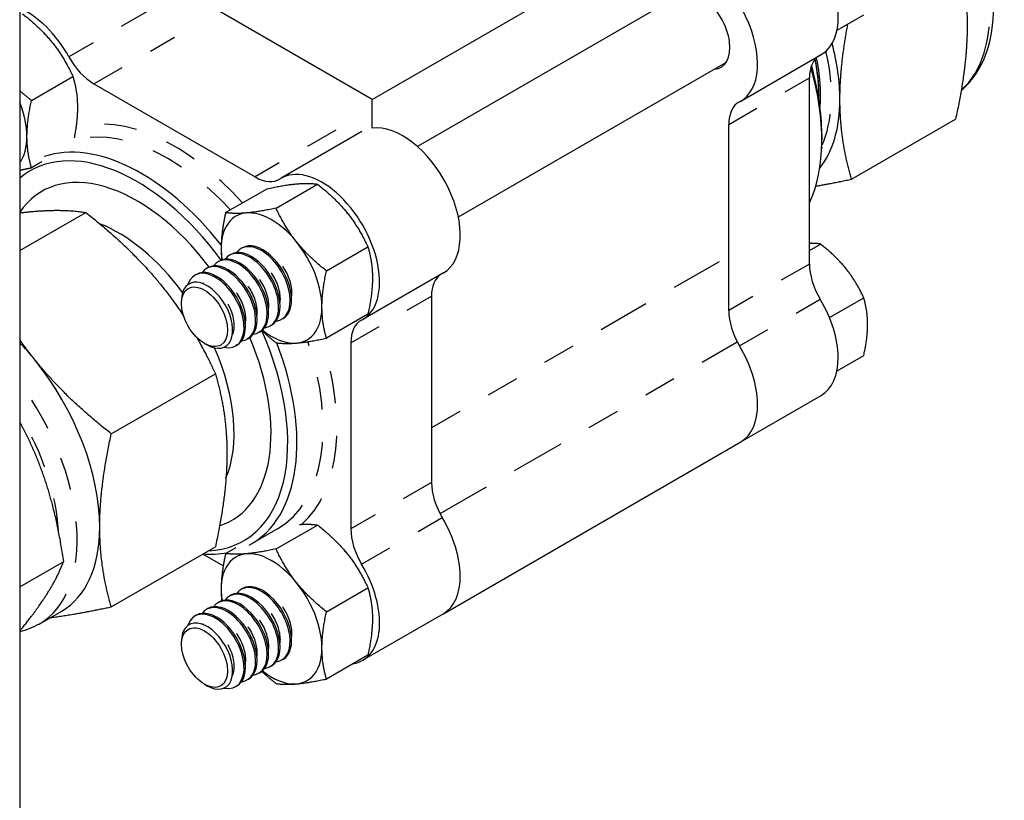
# Model space of a CAD drawing. Header units: inches. Extents: x 3 to 360, y 8 to 227.
# Tile 32 of 98: x 80.3 to 83.32, y 109.5 to 111.89. Entities that reach past the tile are written whole.
import ezdxf

# ---------------------------------------------------------------- set-up
doc = ezdxf.new("R2010")
doc.units = ezdxf.units.IN
doc.header["$LTSCALE"] = 10.666667
doc.header["$MEASUREMENT"] = 0
doc.linetypes.add('DOUBLE_DASH_DOUBLE_DOT', pattern=[0.74, 0.24, -0.06, 0.24, -0.06, 0.01, -0.06, 0.01, -0.06])
doc.layers.get('0').update_dxf_attribs({"lineweight": 25})
doc.layers.add('PHANTOM', color=7, linetype='DOUBLE_DASH_DOUBLE_DOT', lineweight=25)

msp = doc.modelspace()

# ---------------------------------------------------------------- linework, layer by layer
for p, q in [((80.2954, 118.5269), (80.2954, 107.9383)), ((81.3773, 111.6447), (82.1516, 112.0918)), ((81.3773, 111.6447), (80.6586, 112.0596)), ((82.338, 111.9748), (81.5162, 111.5004)), ((82.8032, 111.8575), (82.8852, 111.9048)), ((82.5077, 111.6397), (82.7551, 111.7826)), ((82.463, 111.7583), (81.6412, 111.2839)), ((80.3316, 111.6417), (80.4588, 111.7151)), ((80.5233, 111.6928), (81.0176, 111.4074)), ((82.7185, 111.1402), (82.7185, 111.7109)), ((81.3773, 111.5569), (81.3773, 111.6447)), ((82.7478, 111.6579), (82.7478, 111.6568)), ((82.8478, 111.4003), (83.167, 111.5847)), ((81.3455, 111.5461), (81.098, 111.4032)), ((82.471, 110.9973), (82.471, 111.568)), ((82.7565, 111.5373), (82.7565, 111.521)), ((80.3634, 111.4538), (80.3316, 111.4354)), ((80.9273, 111.2978), (81.0544, 111.3712)), ((81.082, 111.3116), (81.2092, 111.385)), ((80.2954, 111.1815), (80.4981, 111.2985)), ((80.9789, 111.1901), (80.9744, 111.1876)), ((81.2367, 111.1191), (81.3639, 111.1926)), ((82.7185, 111.1819), (82.7526, 111.2016)), ((80.9082, 111.1493), (80.9037, 111.1467)), ((80.9435, 111.1697), (80.9391, 111.1671)), ((80.8728, 111.1289), (80.8684, 111.1263)), ((80.8374, 111.1085), (80.833, 111.1059)), ((81.5955, 111.1131), (81.348, 110.9702)), ((80.7917, 111.0193), (80.7917, 111.0284)), ((81.5589, 111.0414), (81.5589, 110.4706)), ((82.78, 110.9759), (82.8852, 111.0367)), ((81.1039, 110.9736), (81.0994, 110.9711)), ((81.3639, 110.9863), (81.2367, 110.9128)), ((81.0685, 110.9532), (81.0641, 110.9506)), ((80.9978, 110.9124), (80.9934, 110.9098)), ((81.0332, 110.9328), (81.0287, 110.9302)), ((80.8624, 110.8969), (80.8703, 110.8923)), ((80.9624, 110.892), (80.958, 110.8894)), ((81.3114, 110.8985), (81.3114, 110.3278)), ((82.8032, 110.8124), (82.8852, 110.8597)), ((80.5765, 110.6194), (80.8958, 110.8037)), ((82.5077, 110.5946), (82.7551, 110.7375)), ((81.5955, 110.068), (82.5077, 110.5946)), ((81.082, 110.2665), (81.2092, 110.3399)), ((81.0867, 110.3286), (81.0063, 110.2822)), ((80.5765, 110.089), (80.8958, 110.2734)), ((80.9199, 110.2145), (80.8569, 110.2509)), ((80.9273, 110.2527), (80.9591, 110.271)), ((80.2954, 110.1501), (80.4305, 110.2281)), ((80.9435, 110.1246), (80.9391, 110.122)), ((80.9789, 110.145), (80.9744, 110.1424)), ((81.2367, 110.074), (81.3639, 110.1474)), ((80.9082, 110.1042), (80.9037, 110.1016)), ((80.3552, 110.0362), (80.4245, 110.0762)), ((80.8374, 110.0633), (80.833, 110.0608)), ((80.8728, 110.0838), (80.8684, 110.0812)), ((81.5955, 110.068), (81.348, 109.9251)), ((80.7917, 109.9742), (80.7917, 109.9833)), ((81.3639, 109.9411), (81.2367, 109.8677)), ((81.1039, 109.9285), (81.0994, 109.9259)), ((81.0332, 109.8877), (81.0287, 109.8851)), ((81.0685, 109.9081), (81.0641, 109.9055)), ((80.8624, 109.8518), (80.8703, 109.8472)), ((80.9978, 109.8673), (80.9934, 109.8647)), ((80.9624, 109.8468), (80.958, 109.8443))]:
    msp.add_line(p, q)
for centre, major_axis, start_param, end_param in [((82.6301, 111.9991), (0.125, -0.2165), 0, 3.141593), ((82.3827, 111.8563), (0.125, -0.2165), 6.255828, 9.194917), ((82.3827, 111.8563), (-0.065, 0.1126), 2.863346, 6.561432), ((80.3179, 111.7093), (0.125, -0.2165), 1.543439, 2.483986), ((82.4145, 111.8746), (-0.2812, 0.4871), 3.926991, 4.276886), ((80.5233, 111.8152), (0.075, -0.1299), 4.685032, 5.497787), ((82.8246, 111.6497), (-0.075, 0.1299), 0.044677, 0.785398), ((82.3925, 111.8619), (-0.2512, 0.4352), 3.900507, 4.185004), ((82.3934, 111.8625), (-0.2506, 0.4341), 3.926991, 4.18367), ((82.3982, 111.8652), (0.2506, -0.4341), 0.690077, 1.0461), ((82.2792, 111.7965), (0.3375, -0.5846), 0.383818, 1.162632), ((82.2933, 111.8047), (-0.3275, 0.5672), 3.926991, 4.29792), ((80.1631, 111.6199), (0.1094, -0.1894), 0.241155, 1.329641), ((82.5771, 111.5068), (-0.075, 0.1299), 6.255828, 7.068583), ((82.4145, 111.8746), (0.2812, -0.4871), 0.218657, 0.785398), ((81.4705, 111.3296), (-0.125, 0.2165), 3.141593, 6.053325), ((80.6547, 110.8586), (-0.3275, 0.5672), 4.90363, 6.385798), ((80.6688, 110.8668), (-0.3375, 0.5846), 4.959248, 6.171626), ((80.6688, 110.8668), (-0.3375, 0.5846), 0.100009, 0.11321), ((81.223, 111.1867), (-0.125, 0.2165), 3.114235, 6.310543), ((80.6547, 110.8586), (-0.2913, 0.5046), 4.928154, 6.557328), ((81.0176, 111.5299), (0.075, -0.1299), 5.497787, 6.310543), ((81.0681, 111.0973), (0.1094, -0.1894), 5.315709, 10.392254), ((80.598, 110.8259), (-0.2512, 0.4352), 4.909446, 5.659687), ((81.0414, 111.0819), (0.0625, -0.1083), 0, 3.141593), ((81.0016, 111.0589), (-0.0625, 0.1083), 2.891507, 6.533271), ((81.006, 111.0614), (0.0625, -0.1083), 0, 3.141593), ((81.0369, 111.0793), (-0.0625, 0.1083), 2.891507, 6.533271), ((80.9662, 111.0385), (-0.0625, 0.1083), 2.891507, 6.533271), ((80.9707, 111.041), (0.0625, -0.1083), 0, 3.141593), ((80.8955, 110.9977), (-0.0625, 0.1083), 2.6621, 6.762678), ((80.8999, 111.0002), (0.0625, -0.1083), 0, 3.141593), ((80.9309, 111.0181), (-0.0625, 0.1083), 2.891507, 6.533271), ((80.9353, 111.0206), (0.0625, -0.1083), 0, 3.141593), ((82.8246, 111.0789), (-0.075, 0.1299), 0.785398, 1.598154), ((81.665, 110.9802), (-0.075, 0.1299), 0.044677, 0.785398), ((80.8703, 110.9831), (0.0556, -0.0962), 5.497787, 10.210176), ((82.6301, 110.954), (0.125, -0.2165), 0, 1.598154), ((82.5771, 110.936), (0.075, -0.1299), 3.926991, 4.739746), ((81.4175, 110.8373), (-0.075, 0.1299), 6.255828, 7.068583), ((80.6547, 110.8586), (0.3275, -0.5672), 5.991787, 7.662071), ((80.6547, 110.8586), (0.2913, -0.5046), 6.162188, 7.638217), ((80.1433, 110.5633), (0.2812, -0.4871), 1.832596, 1.963716), ((80.598, 110.8259), (-0.2512, 0.4352), 3.550279, 4.515332), ((80.6688, 110.8668), (0.3375, -0.5846), 6.262652, 7.58405), ((82.3827, 110.8111), (0.125, -0.2165), 0, 1.598154), ((82.3827, 110.8111), (0.125, -0.2165), 0, 1.598154), ((80.1433, 110.5633), (0.2812, -0.4871), 0.785398, 1.832596), ((81.665, 110.4094), (-0.075, 0.1299), 0.785398, 1.598154), ((81.4705, 110.2845), (0.125, -0.2165), 0, 1.598154), ((81.4705, 110.2845), (0.125, -0.2165), 0, 1.598154), ((80.1433, 110.5633), (0.2812, -0.4871), 0, 0.785398), ((81.4175, 110.2665), (0.075, -0.1299), 3.926991, 4.739746), ((80.6688, 110.8668), (0.3375, -0.5846), 5.905342, 6.079524), ((81.0681, 110.0522), (0.1094, -0.1894), 5.315709, 10.392254), ((81.223, 110.1416), (0.125, -0.2165), 6.064524, 7.881339), ((81.0369, 110.0342), (-0.0625, 0.1083), 2.891507, 6.533271), ((81.0414, 110.0367), (0.0625, -0.1083), 0, 3.141593), ((80.9707, 109.9959), (0.0625, -0.1083), 0, 3.141593), ((81.0016, 110.0138), (-0.0625, 0.1083), 2.891507, 6.533271), ((81.006, 110.0163), (0.0625, -0.1083), 0, 3.141593), ((80.9309, 109.973), (-0.0625, 0.1083), 2.891507, 6.533271), ((80.9353, 109.9755), (0.0625, -0.1083), 0, 3.141593), ((80.9662, 109.9934), (-0.0625, 0.1083), 2.891507, 6.533271), ((80.8955, 109.9525), (-0.0625, 0.1083), 2.6621, 6.762678), ((80.8999, 109.9551), (0.0625, -0.1083), 0, 3.141593), ((80.8703, 109.9379), (0.0556, -0.0962), 5.497787, 10.210176)]:
    msp.add_ellipse(centre, major_axis=major_axis, ratio=0.57735, start_param=start_param, end_param=end_param)
for centre in [(80.8624, 110.9785), (80.8624, 109.9334)]:
    msp.add_ellipse(centre, major_axis=(-0.05, 0.0866), ratio=0.57735)
msp.add_open_spline([(83.1843, 111.6729), (83.2022, 111.6876), (83.2179, 111.7052), (83.2523, 111.7575), (83.267, 111.7957), (83.2843, 111.8832), (83.2858, 111.9334), (83.275, 112.039), (83.2624, 112.0946), (83.2246, 112.2051), (83.1995, 112.2599), (83.1394, 112.3637), (83.1044, 112.4126), (83.0278, 112.5), (82.9862, 112.5384), (82.8997, 112.6007), (82.8549, 112.6246), (82.7664, 112.6541), (82.7226, 112.66), (82.6497, 112.6521), (82.6196, 112.6426), (82.5928, 112.6271)], degree=3, knots=[5.592558, 5.592558, 5.592558, 5.592558, 5.779356, 5.779356, 6.081182, 6.081182, 6.408692, 6.408692, 6.740747, 6.740747, 7.070889, 7.070889, 7.400112, 7.400112, 7.730274, 7.730274, 8.062335, 8.062335, 8.389561, 8.389561, 8.63938, 8.63938, 8.63938, 8.63938])
for points, weights in [([(83.167, 112.115), (83.2026, 111.9934), (83.2026, 111.8703)], [1, 1.0379548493, 1]), ([(80.3041, 111.9076), (80.4072, 111.8262), (80.4588, 111.7151)], [1, 1.15470053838, 1]), ([(82.8122, 111.645), (82.8122, 111.7483), (82.8367, 111.8768)], [1, 1.0316797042, 1.01047532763]), ([(83.2026, 111.8703), (83.2026, 111.7473), (83.167, 111.5847)], [1, 1.0379548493, 1]), ([(80.4588, 111.7151), (80.483, 111.6321), (80.4625, 111.5269)], [1, 1.1440803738, 1.01978218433]), ([(80.3316, 111.6417), (80.312, 111.6571), (80.2954, 111.6722)], [1, 1.02609270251, 1.04338350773]), ([(80.3316, 111.4354), (80.3058, 111.5237), (80.3316, 111.6417)], [1, 1.15470053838, 1]), ([(82.8478, 111.4003), (82.8122, 111.5219), (82.8122, 111.645)], [1, 1.0379548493, 1]), ([(80.2954, 111.4283), (80.312, 111.4313), (80.3316, 111.4354)], [1.04338350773, 1.0260927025, 1]), ([(82.7378, 111.379), (82.7875, 111.3876), (82.8478, 111.4003)], [1.01842839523, 1.0157495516, 1]), ([(81.0544, 111.3712), (81.1576, 111.393), (81.2092, 111.385)], [1, 1.15470053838, 1]), ([(81.2092, 111.385), (81.3123, 111.3037), (81.3639, 111.1926)], [1, 1.15470053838, 1]), ([(80.2954, 111.2971), (80.3158, 111.2996), (80.3347, 111.3013)], [1.0120935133, 1.00754768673, 1]), ([(80.3347, 111.3013), (80.427, 111.3095), (80.4981, 111.2985)], [1, 1.0379548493, 1]), ([(81.082, 111.3116), (80.9788, 111.2898), (80.9273, 111.2978)], [1, 1.15470053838, 1]), ([(81.2367, 111.1191), (81.1336, 111.2005), (81.082, 111.3116)], [1, 1.15470053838, 1]), ([(80.4981, 111.2985), (80.6402, 111.1864), (80.7324, 111.0716)], [1, 1.0379548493, 1]), ([(80.9273, 111.2978), (80.9089, 111.2137), (80.9152, 111.1525)], [1, 1.10546874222, 1.06712860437]), ([(81.3639, 111.1926), (81.3897, 111.1043), (81.3639, 110.9863)], [1, 1.15470053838, 1]), ([(82.7526, 111.2016), (82.7368, 111.204), (82.7185, 111.2036)], [1, 1.05025136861, 1.06782484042]), ([(82.8852, 111.0367), (82.841, 111.1319), (82.7526, 111.2016)], [1, 1.15455095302, 1]), ([(81.2367, 110.9128), (81.2109, 111.0011), (81.2367, 111.1191)], [1, 1.15470053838, 1]), ([(80.7324, 111.0716), (80.7674, 111.0281), (80.7983, 110.981)], [1, 1.0140421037, 1.01769393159]), ([(82.8971, 110.955), (82.8971, 110.9961), (82.8852, 111.0367)], [1, 1.03802697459, 1]), ([(82.8852, 110.8597), (82.8971, 110.914), (82.8971, 110.955)], [1, 1.03802697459, 1]), ([(80.3421, 110.8463), (80.3177, 110.8766), (80.2954, 110.9086)], [1, 1.00976422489, 1.01450458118]), ([(80.8382, 110.9157), (80.868, 110.8635), (80.8958, 110.8037)], [1.01791545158, 1.01448815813, 1]), ([(81.0384, 110.9363), (81.058, 110.9179), (81.082, 110.899)], [1.05090289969, 1.03212073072, 1]), ([(81.082, 110.899), (81.1336, 110.891), (81.2367, 110.9128)], [1, 1.15470053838, 1]), ([(80.5765, 110.6194), (80.4344, 110.7314), (80.3421, 110.8463)], [1, 1.0379548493, 1]), ([(80.8958, 110.8037), (80.9313, 110.6821), (80.9313, 110.559)], [1, 1.0379548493, 1]), ([(80.3556, 110.5271), (80.3301, 110.5929), (80.2954, 110.6565)], [1, 1.01889855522, 1.01897709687]), ([(80.541, 110.3337), (80.541, 110.4568), (80.5765, 110.6194)], [1, 1.0379548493, 1]), ([(80.9313, 110.559), (80.9313, 110.436), (80.8958, 110.2734)], [1, 1.0379548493, 1]), ([(80.4305, 110.2281), (80.4059, 110.3973), (80.3556, 110.5271)], [1, 1.0379548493, 1]), ([(80.5765, 110.089), (80.541, 110.2106), (80.541, 110.3337)], [1, 1.0379548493, 1]), ([(81.1539, 110.3416), (81.1846, 110.3437), (81.2092, 110.3399)], [1.07627537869, 1.06823198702, 1]), ([(81.2092, 110.3399), (81.3123, 110.2586), (81.3639, 110.1474)], [1, 1.15470053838, 1]), ([(80.9273, 110.2527), (80.9089, 110.1686), (80.9152, 110.1074)], [1, 1.10546874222, 1.06712860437]), ([(81.082, 110.2665), (80.9788, 110.2447), (80.9273, 110.2527)], [1, 1.15470053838, 1]), ([(81.2367, 110.074), (81.1336, 110.1554), (81.082, 110.2665)], [1, 1.15470053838, 1]), ([(80.3556, 110.0931), (80.4059, 110.1647), (80.4305, 110.2281)], [1, 1.0379548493, 1]), ([(81.3639, 110.1474), (81.3897, 110.0592), (81.3639, 109.9411)], [1, 1.15470053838, 1]), ([(80.2954, 110.0144), (80.3301, 110.0568), (80.3556, 110.0931)], [1.01897709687, 1.01889855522, 1]), ([(80.3895, 110.056), (80.4673, 110.0659), (80.5765, 110.089)], [1.01375847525, 1.02892942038, 1]), ([(81.2367, 109.8677), (81.2109, 109.956), (81.2367, 110.074)], [1, 1.15470053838, 1]), ([(81.0384, 109.8912), (81.058, 109.8728), (81.082, 109.8539)], [1.05090289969, 1.03212073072, 1]), ([(81.082, 109.8539), (81.1336, 109.8459), (81.2367, 109.8677)], [1, 1.15470053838, 1])]:
    msp.add_rational_spline(points, weights, degree=2)
for points in [[(82.7559, 111.4933), (82.7567, 111.4948), (82.7575, 111.4964), (82.7583, 111.498)], [(80.3552, 110.0362), (80.3367, 110.0255), (80.3165, 110.0176), (80.2954, 110.0127)]]:
    msp.add_open_spline(points, degree=3)
at = {"layer": 'PHANTOM', "ltscale": 0.017357}
for p, q in [((80.6938, 111.9184), (80.4463, 111.7755)), ((80.5233, 111.6928), (80.7708, 111.8356)), ((82.471, 111.568), (82.7185, 111.7109)), ((81.2651, 111.5503), (81.0176, 111.4074)), ((82.7185, 111.1402), (82.471, 110.9973)), ((81.3114, 110.8985), (81.5589, 111.0414)), ((82.5042, 110.8892), (82.7517, 111.0321)), ((81.5589, 110.4706), (81.3114, 110.3278)), ((81.3445, 110.2197), (81.592, 110.3626))]:
    msp.add_line(p, q, dxfattribs=at)
at = {"layer": 'PHANTOM', "ltscale": 0.062141}
msp.add_line((82.4413, 111.1473), (81.5589, 110.6378), dxfattribs=at)
at = {"layer": 'PHANTOM', "ltscale": 0.064204}
msp.add_line((81.5851, 110.3749), (82.4967, 110.9013), dxfattribs=at)
at = {"layer": 'PHANTOM', "ltscale": 0.084973}
msp.add_ellipse((82.8741, 112.14), major_axis=(0.2812, -0.4871), ratio=0.57735, start_param=0.109362, end_param=3.141593, dxfattribs=at)
at = {"layer": 'PHANTOM', "ltscale": 0.018466}
msp.add_ellipse((82.4104, 111.8723), major_axis=(0.2656, -0.4601), ratio=0.57735, start_param=0.384099, end_param=1.084775, dxfattribs=at)
at = {"layer": 'PHANTOM', "ltscale": 0.038033}
msp.add_ellipse((80.7705, 110.9254), major_axis=(-0.3525, 0.6105), ratio=0.57735, start_param=5.065871, end_param=6.150309, dxfattribs=at)
at = {"layer": 'PHANTOM', "ltscale": 0.036574}
msp.add_ellipse((80.7492, 110.9132), major_axis=(-0.3375, 0.5846), ratio=0.57735, start_param=5.08232, end_param=6.171626, dxfattribs=at)
at = {"layer": 'PHANTOM', "ltscale": 0.009305}
for centre in [(81.0613, 111.0933), (81.0259, 111.0729), (80.9552, 111.0321), (80.9905, 111.0525), (80.9198, 111.0117), (81.0613, 110.0482), (80.9905, 110.0074), (81.0259, 110.0278), (80.9552, 109.987), (80.9198, 109.9666)]:
    msp.add_ellipse(centre, major_axis=(-0.049, 0.0848), ratio=0.57735, start_param=3.749756, end_param=5.675022, dxfattribs=at)
at = {"layer": 'PHANTOM', "ltscale": 0.011755}
for centre in [(80.8845, 110.9913), (80.8845, 109.9462)]:
    msp.add_ellipse(centre, major_axis=(0.049, -0.0848), ratio=0.57735, start_param=0.35732, end_param=2.784273, dxfattribs=at)
at = {"layer": 'PHANTOM', "ltscale": 0.038951}
msp.add_ellipse((80.7705, 110.9254), major_axis=(0.3525, -0.6105), ratio=0.57735, start_param=0.114068, end_param=1.224627, dxfattribs=at)
at = {"layer": 'PHANTOM', "ltscale": 0.041353}
msp.add_ellipse((80.7492, 110.9132), major_axis=(0.3375, -0.5846), ratio=0.57735, start_param=0, end_param=1.231245, dxfattribs=at)
at = {"layer": 'PHANTOM', "ltscale": 0.049441}
msp.add_ellipse((80.074, 110.5233), major_axis=(0.2812, -0.4871), ratio=0.57735, start_param=0, end_param=1.765784, dxfattribs=at)
at = {"layer": 'PHANTOM', "ltscale": 0.019776}
msp.add_ellipse((80.0457, 110.507), major_axis=(0.2612, -0.4525), ratio=0.57735, start_param=0.85136, end_param=1.614043, dxfattribs=at)

doc.saveas('drawing.dxf')
